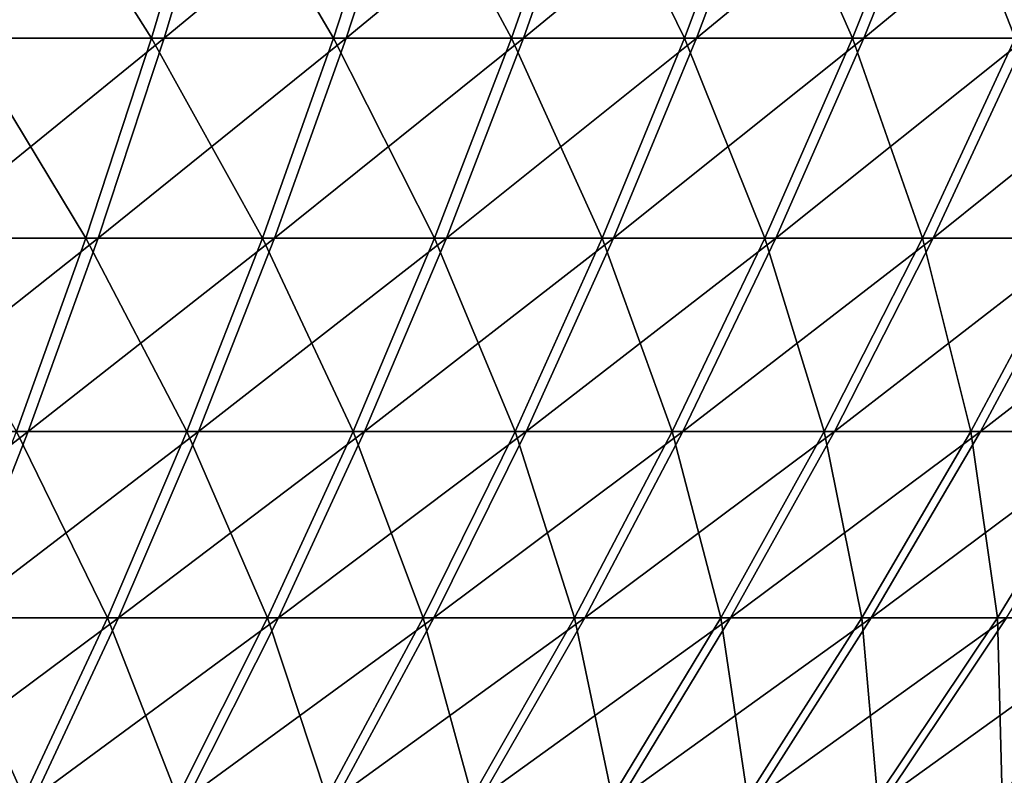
# Model space of a CAD drawing. Header units: millimetres. Extents: x -80 to 80, y -80 to 80.
# Tile 48 of 170: x 27 to 41, y -56 to -46. Entities that reach past the tile are written whole.
import ezdxf

# ---------------------------------------------------------------- set-up
doc = ezdxf.new("R2010")
doc.units = ezdxf.units.MM
doc.header["$LTSCALE"] = 13.670324
doc.layers.add('1', color=7, linetype='CONTINUOUS')
doc.layers.add('2', color=7, linetype='CONTINUOUS')

msp = doc.modelspace()

# ---------------------------------------------------------------- linework, layer by layer
at = {"layer": '1', "color": 7, "linetype": 'Continuous'}
for points in [[(26.859, -45.886, 59.775), (27.654, -42.984, 61.544), (24.186, -45.886, 60.906), (26.859, -45.886, 59.775)], [(24.186, -45.886, 60.906), (27.654, -42.984, 61.544), (24.902, -42.984, 62.708), (24.186, -45.886, 60.906)], [(29.479, -45.886, 58.527), (30.352, -42.984, 60.259), (26.859, -45.886, 59.775), (29.479, -45.886, 58.527)], [(26.859, -45.886, 59.775), (30.352, -42.984, 60.259), (27.654, -42.984, 61.544), (26.859, -45.886, 59.775)], [(32.042, -45.886, 57.165), (32.99, -42.984, 58.856), (29.479, -45.886, 58.527), (32.042, -45.886, 57.165)], [(29.479, -45.886, 58.527), (32.99, -42.984, 58.856), (30.352, -42.984, 60.259), (29.479, -45.886, 58.527)], [(34.542, -45.886, 55.69), (35.564, -42.984, 57.338), (32.042, -45.886, 57.165), (34.542, -45.886, 55.69)], [(32.042, -45.886, 57.165), (35.564, -42.984, 57.338), (32.99, -42.984, 58.856), (32.042, -45.886, 57.165)], [(36.974, -45.886, 54.106), (38.068, -42.984, 55.707), (34.542, -45.886, 55.69), (36.974, -45.886, 54.106)], [(34.542, -45.886, 55.69), (38.068, -42.984, 55.707), (35.564, -42.984, 57.338), (34.542, -45.886, 55.69)], [(39.333, -45.886, 52.416), (40.497, -42.984, 53.967), (36.974, -45.886, 54.106), (39.333, -45.886, 52.416)], [(36.974, -45.886, 54.106), (40.497, -42.984, 53.967), (38.068, -42.984, 55.707), (36.974, -45.886, 54.106)], [(41.615, -45.886, 50.623), (42.847, -42.984, 52.121), (39.333, -45.886, 52.416), (41.615, -45.886, 50.623)], [(39.333, -45.886, 52.416), (42.847, -42.984, 52.121), (40.497, -42.984, 53.967), (39.333, -45.886, 52.416)], [(28.551, -48.701, 56.684), (29.479, -45.886, 58.527), (26.013, -48.701, 57.892), (28.551, -48.701, 56.684)], [(26.013, -48.701, 57.892), (29.479, -45.886, 58.527), (26.859, -45.886, 59.775), (26.013, -48.701, 57.892)], [(31.033, -48.701, 55.364), (32.042, -45.886, 57.165), (28.551, -48.701, 56.684), (31.033, -48.701, 55.364)], [(28.551, -48.701, 56.684), (32.042, -45.886, 57.165), (29.479, -45.886, 58.527), (28.551, -48.701, 56.684)], [(33.454, -48.701, 53.936), (34.542, -45.886, 55.69), (31.033, -48.701, 55.364), (33.454, -48.701, 53.936)], [(31.033, -48.701, 55.364), (34.542, -45.886, 55.69), (32.042, -45.886, 57.165), (31.033, -48.701, 55.364)], [(35.809, -48.701, 52.402), (36.974, -45.886, 54.106), (33.454, -48.701, 53.936), (35.809, -48.701, 52.402)], [(33.454, -48.701, 53.936), (36.974, -45.886, 54.106), (34.542, -45.886, 55.69), (33.454, -48.701, 53.936)], [(38.094, -48.701, 50.765), (39.333, -45.886, 52.416), (35.809, -48.701, 52.402), (38.094, -48.701, 50.765)], [(35.809, -48.701, 52.402), (39.333, -45.886, 52.416), (36.974, -45.886, 54.106), (35.809, -48.701, 52.402)], [(40.305, -48.701, 49.028), (41.615, -45.886, 50.623), (38.094, -48.701, 50.765), (40.305, -48.701, 49.028)], [(38.094, -48.701, 50.765), (41.615, -45.886, 50.623), (39.333, -45.886, 52.416), (38.094, -48.701, 50.765)], [(42.436, -48.701, 47.196), (43.816, -45.886, 48.73), (40.305, -48.701, 49.028), (42.436, -48.701, 47.196)], [(40.305, -48.701, 49.028), (43.816, -45.886, 48.73), (41.615, -45.886, 50.623), (40.305, -48.701, 49.028)], [(27.568, -51.423, 54.733), (28.551, -48.701, 56.684), (25.118, -51.423, 55.9), (27.568, -51.423, 54.733)], [(25.118, -51.423, 55.9), (28.551, -48.701, 56.684), (26.013, -48.701, 57.892), (25.118, -51.423, 55.9)], [(29.965, -51.423, 53.458), (31.033, -48.701, 55.364), (27.568, -51.423, 54.733), (29.965, -51.423, 53.458)], [(27.568, -51.423, 54.733), (31.033, -48.701, 55.364), (28.551, -48.701, 56.684), (27.568, -51.423, 54.733)], [(32.302, -51.423, 52.079), (33.454, -48.701, 53.936), (29.965, -51.423, 53.458), (32.302, -51.423, 52.079)], [(29.965, -51.423, 53.458), (33.454, -48.701, 53.936), (31.033, -48.701, 55.364), (29.965, -51.423, 53.458)], [(34.576, -51.423, 50.598), (35.809, -48.701, 52.402), (32.302, -51.423, 52.079), (34.576, -51.423, 50.598)], [(32.302, -51.423, 52.079), (35.809, -48.701, 52.402), (33.454, -48.701, 53.936), (32.302, -51.423, 52.079)], [(36.783, -51.423, 49.017), (38.094, -48.701, 50.765), (34.576, -51.423, 50.598), (36.783, -51.423, 49.017)], [(34.576, -51.423, 50.598), (38.094, -48.701, 50.765), (35.809, -48.701, 52.402), (34.576, -51.423, 50.598)], [(38.917, -51.423, 47.341), (40.305, -48.701, 49.028), (36.783, -51.423, 49.017), (38.917, -51.423, 47.341)], [(36.783, -51.423, 49.017), (40.305, -48.701, 49.028), (38.094, -48.701, 50.765), (36.783, -51.423, 49.017)], [(40.975, -51.423, 45.571), (42.436, -48.701, 47.196), (38.917, -51.423, 47.341), (40.975, -51.423, 45.571)], [(38.917, -51.423, 47.341), (42.436, -48.701, 47.196), (40.305, -48.701, 49.028), (38.917, -51.423, 47.341)], [(42.953, -51.423, 43.712), (44.484, -48.701, 45.27), (40.975, -51.423, 45.571), (42.953, -51.423, 43.712)], [(40.975, -51.423, 45.571), (44.484, -48.701, 45.27), (42.436, -48.701, 47.196), (40.975, -51.423, 45.571)], [(26.533, -54.047, 52.677), (27.568, -51.423, 54.733), (24.174, -54.047, 53.801), (26.533, -54.047, 52.677)], [(24.174, -54.047, 53.801), (27.568, -51.423, 54.733), (25.118, -51.423, 55.9), (24.174, -54.047, 53.801)], [(28.839, -54.047, 51.451), (29.965, -51.423, 53.458), (26.533, -54.047, 52.677), (28.839, -54.047, 51.451)], [(26.533, -54.047, 52.677), (29.965, -51.423, 53.458), (27.568, -51.423, 54.733), (26.533, -54.047, 52.677)], [(31.089, -54.047, 50.123), (32.302, -51.423, 52.079), (28.839, -54.047, 51.451), (31.089, -54.047, 50.123)], [(28.839, -54.047, 51.451), (32.302, -51.423, 52.079), (29.965, -51.423, 53.458), (28.839, -54.047, 51.451)], [(33.278, -54.047, 48.698), (34.576, -51.423, 50.598), (31.089, -54.047, 50.123), (33.278, -54.047, 48.698)], [(31.089, -54.047, 50.123), (34.576, -51.423, 50.598), (32.302, -51.423, 52.079), (31.089, -54.047, 50.123)], [(35.402, -54.047, 47.177), (36.783, -51.423, 49.017), (33.278, -54.047, 48.698), (35.402, -54.047, 47.177)], [(33.278, -54.047, 48.698), (36.783, -51.423, 49.017), (34.576, -51.423, 50.598), (33.278, -54.047, 48.698)], [(37.456, -54.047, 45.563), (38.917, -51.423, 47.341), (35.402, -54.047, 47.177), (37.456, -54.047, 45.563)], [(35.402, -54.047, 47.177), (38.917, -51.423, 47.341), (36.783, -51.423, 49.017), (35.402, -54.047, 47.177)], [(39.436, -54.047, 43.86), (40.975, -51.423, 45.571), (37.456, -54.047, 45.563), (39.436, -54.047, 43.86)], [(37.456, -54.047, 45.563), (40.975, -51.423, 45.571), (38.917, -51.423, 47.341), (37.456, -54.047, 45.563)], [(41.34, -54.047, 42.07), (42.953, -51.423, 43.712), (39.436, -54.047, 43.86), (41.34, -54.047, 42.07)], [(39.436, -54.047, 43.86), (42.953, -51.423, 43.712), (40.975, -51.423, 45.571), (39.436, -54.047, 43.86)], [(27.659, -56.569, 49.345), (28.839, -54.047, 51.451), (25.447, -56.569, 50.522), (27.659, -56.569, 49.345)], [(25.447, -56.569, 50.522), (28.839, -54.047, 51.451), (26.533, -54.047, 52.677), (25.447, -56.569, 50.522)], [(29.817, -56.569, 48.072), (31.089, -54.047, 50.123), (27.659, -56.569, 49.345), (29.817, -56.569, 48.072)], [(27.659, -56.569, 49.345), (31.089, -54.047, 50.123), (28.839, -54.047, 51.451), (27.659, -56.569, 49.345)], [(31.916, -56.569, 46.705), (33.278, -54.047, 48.698), (29.817, -56.569, 48.072), (31.916, -56.569, 46.705)], [(29.817, -56.569, 48.072), (33.278, -54.047, 48.698), (31.089, -54.047, 50.123), (29.817, -56.569, 48.072)], [(33.953, -56.569, 45.246), (35.402, -54.047, 47.177), (31.916, -56.569, 46.705), (33.953, -56.569, 45.246)], [(31.916, -56.569, 46.705), (35.402, -54.047, 47.177), (33.278, -54.047, 48.698), (31.916, -56.569, 46.705)], [(35.923, -56.569, 43.698), (37.456, -54.047, 45.563), (33.953, -56.569, 45.246), (35.923, -56.569, 43.698)], [(33.953, -56.569, 45.246), (37.456, -54.047, 45.563), (35.402, -54.047, 47.177), (33.953, -56.569, 45.246)], [(37.823, -56.569, 42.065), (39.436, -54.047, 43.86), (35.923, -56.569, 43.698), (37.823, -56.569, 42.065)], [(35.923, -56.569, 43.698), (39.436, -54.047, 43.86), (37.456, -54.047, 45.563), (35.923, -56.569, 43.698)], [(39.648, -56.569, 40.349), (41.34, -54.047, 42.07), (37.823, -56.569, 42.065), (39.648, -56.569, 40.349)], [(37.823, -56.569, 42.065), (41.34, -54.047, 42.07), (39.436, -54.047, 43.86), (37.823, -56.569, 42.065)], [(41.396, -56.569, 38.554), (43.162, -54.047, 40.199), (39.648, -56.569, 40.349), (41.396, -56.569, 38.554)], [(39.648, -56.569, 40.349), (43.162, -54.047, 40.199), (41.34, -54.047, 42.07), (39.648, -56.569, 40.349)]]:
    msp.add_3dface(points, dxfattribs=at)
at = {"layer": '2', "color": 7, "linetype": 'Continuous'}
for points in [[(27.466, -42.984, -61.628), (26.676, -45.886, -59.857), (24.71, -42.984, -62.784), (27.466, -42.984, -61.628)], [(27.466, -42.984, -61.628), (29.301, -45.886, -58.617), (26.676, -45.886, -59.857), (27.466, -42.984, -61.628)], [(30.168, -42.984, -60.351), (29.301, -45.886, -58.617), (27.466, -42.984, -61.628), (30.168, -42.984, -60.351)], [(30.168, -42.984, -60.351), (31.867, -45.886, -57.262), (29.301, -45.886, -58.617), (30.168, -42.984, -60.351)], [(32.81, -42.984, -58.956), (31.867, -45.886, -57.262), (30.168, -42.984, -60.351), (32.81, -42.984, -58.956)], [(32.81, -42.984, -58.956), (34.371, -45.886, -55.795), (31.867, -45.886, -57.262), (32.81, -42.984, -58.956)], [(35.388, -42.984, -57.446), (34.371, -45.886, -55.795), (32.81, -42.984, -58.956), (35.388, -42.984, -57.446)], [(35.388, -42.984, -57.446), (36.808, -45.886, -54.218), (34.371, -45.886, -55.795), (35.388, -42.984, -57.446)], [(37.897, -42.984, -55.823), (36.808, -45.886, -54.218), (35.388, -42.984, -57.446), (37.897, -42.984, -55.823)], [(37.897, -42.984, -55.823), (39.173, -45.886, -52.535), (36.808, -45.886, -54.218), (37.897, -42.984, -55.823)], [(40.332, -42.984, -54.09), (39.173, -45.886, -52.535), (37.897, -42.984, -55.823), (40.332, -42.984, -54.09)], [(40.332, -42.984, -54.09), (41.46, -45.886, -50.749), (39.173, -45.886, -52.535), (40.332, -42.984, -54.09)], [(42.687, -42.984, -52.251), (41.46, -45.886, -50.749), (40.332, -42.984, -54.09), (42.687, -42.984, -52.251)], [(26.676, -45.886, -59.857), (28.378, -48.701, -56.771), (25.836, -48.701, -57.972), (26.676, -45.886, -59.857)], [(29.301, -45.886, -58.617), (28.378, -48.701, -56.771), (26.676, -45.886, -59.857), (29.301, -45.886, -58.617)], [(29.301, -45.886, -58.617), (30.864, -48.701, -55.459), (28.378, -48.701, -56.771), (29.301, -45.886, -58.617)], [(31.867, -45.886, -57.262), (30.864, -48.701, -55.459), (29.301, -45.886, -58.617), (31.867, -45.886, -57.262)], [(31.867, -45.886, -57.262), (33.289, -48.701, -54.038), (30.864, -48.701, -55.459), (31.867, -45.886, -57.262)], [(34.371, -45.886, -55.795), (33.289, -48.701, -54.038), (31.867, -45.886, -57.262), (34.371, -45.886, -55.795)], [(34.371, -45.886, -55.795), (35.649, -48.701, -52.511), (33.289, -48.701, -54.038), (34.371, -45.886, -55.795)], [(36.808, -45.886, -54.218), (35.649, -48.701, -52.511), (34.371, -45.886, -55.795), (36.808, -45.886, -54.218)], [(36.808, -45.886, -54.218), (37.939, -48.701, -50.881), (35.649, -48.701, -52.511), (36.808, -45.886, -54.218)], [(39.173, -45.886, -52.535), (37.939, -48.701, -50.881), (36.808, -45.886, -54.218), (39.173, -45.886, -52.535)], [(39.173, -45.886, -52.535), (40.155, -48.701, -49.151), (37.939, -48.701, -50.881), (39.173, -45.886, -52.535)], [(41.46, -45.886, -50.749), (40.155, -48.701, -49.151), (39.173, -45.886, -52.535), (41.46, -45.886, -50.749)], [(41.46, -45.886, -50.749), (42.292, -48.701, -47.325), (40.155, -48.701, -49.151), (41.46, -45.886, -50.749)], [(28.378, -48.701, -56.771), (27.401, -51.423, -54.817), (25.836, -48.701, -57.972), (28.378, -48.701, -56.771)], [(28.378, -48.701, -56.771), (29.801, -51.423, -53.55), (27.401, -51.423, -54.817), (28.378, -48.701, -56.771)], [(30.864, -48.701, -55.459), (29.801, -51.423, -53.55), (28.378, -48.701, -56.771), (30.864, -48.701, -55.459)], [(30.864, -48.701, -55.459), (32.143, -51.423, -52.178), (29.801, -51.423, -53.55), (30.864, -48.701, -55.459)], [(33.289, -48.701, -54.038), (32.143, -51.423, -52.178), (30.864, -48.701, -55.459), (33.289, -48.701, -54.038)], [(33.289, -48.701, -54.038), (34.422, -51.423, -50.703), (32.143, -51.423, -52.178), (33.289, -48.701, -54.038)], [(35.649, -48.701, -52.511), (34.422, -51.423, -50.703), (33.289, -48.701, -54.038), (35.649, -48.701, -52.511)], [(35.649, -48.701, -52.511), (36.633, -51.423, -49.129), (34.422, -51.423, -50.703), (35.649, -48.701, -52.511)], [(37.939, -48.701, -50.881), (36.633, -51.423, -49.129), (35.649, -48.701, -52.511), (37.939, -48.701, -50.881)], [(37.939, -48.701, -50.881), (38.772, -51.423, -47.459), (36.633, -51.423, -49.129), (37.939, -48.701, -50.881)], [(40.155, -48.701, -49.151), (38.772, -51.423, -47.459), (37.939, -48.701, -50.881), (40.155, -48.701, -49.151)], [(40.155, -48.701, -49.151), (40.836, -51.423, -45.696), (38.772, -51.423, -47.459), (40.155, -48.701, -49.151)], [(42.292, -48.701, -47.325), (40.836, -51.423, -45.696), (40.155, -48.701, -49.151), (42.292, -48.701, -47.325)], [(42.292, -48.701, -47.325), (42.819, -51.423, -43.843), (40.836, -51.423, -45.696), (42.292, -48.701, -47.325)], [(27.401, -51.423, -54.817), (28.682, -54.047, -51.539), (26.372, -54.047, -52.758), (27.401, -51.423, -54.817)], [(29.801, -51.423, -53.55), (28.682, -54.047, -51.539), (27.401, -51.423, -54.817), (29.801, -51.423, -53.55)], [(29.801, -51.423, -53.55), (30.936, -54.047, -50.218), (28.682, -54.047, -51.539), (29.801, -51.423, -53.55)], [(32.143, -51.423, -52.178), (30.936, -54.047, -50.218), (29.801, -51.423, -53.55), (32.143, -51.423, -52.178)], [(32.143, -51.423, -52.178), (33.129, -54.047, -48.799), (30.936, -54.047, -50.218), (32.143, -51.423, -52.178)], [(34.422, -51.423, -50.703), (33.129, -54.047, -48.799), (32.143, -51.423, -52.178), (34.422, -51.423, -50.703)], [(34.422, -51.423, -50.703), (35.257, -54.047, -47.284), (33.129, -54.047, -48.799), (34.422, -51.423, -50.703)], [(36.633, -51.423, -49.129), (35.257, -54.047, -47.284), (34.422, -51.423, -50.703), (36.633, -51.423, -49.129)], [(36.633, -51.423, -49.129), (37.316, -54.047, -45.677), (35.257, -54.047, -47.284), (36.633, -51.423, -49.129)], [(38.772, -51.423, -47.459), (37.316, -54.047, -45.677), (36.633, -51.423, -49.129), (38.772, -51.423, -47.459)], [(38.772, -51.423, -47.459), (39.302, -54.047, -43.98), (37.316, -54.047, -45.677), (38.772, -51.423, -47.459)], [(40.836, -51.423, -45.696), (39.302, -54.047, -43.98), (38.772, -51.423, -47.459), (40.836, -51.423, -45.696)], [(40.836, -51.423, -45.696), (41.211, -54.047, -42.197), (39.302, -54.047, -43.98), (40.836, -51.423, -45.696)], [(42.819, -51.423, -43.843), (41.211, -54.047, -42.197), (40.836, -51.423, -45.696), (42.819, -51.423, -43.843)], [(42.819, -51.423, -43.843), (43.039, -54.047, -40.33), (41.211, -54.047, -42.197), (42.819, -51.423, -43.843)], [(26.372, -54.047, -52.758), (27.508, -56.569, -49.43), (25.293, -56.569, -50.599), (26.372, -54.047, -52.758)], [(28.682, -54.047, -51.539), (27.508, -56.569, -49.43), (26.372, -54.047, -52.758), (28.682, -54.047, -51.539)], [(28.682, -54.047, -51.539), (29.67, -56.569, -48.163), (27.508, -56.569, -49.43), (28.682, -54.047, -51.539)], [(30.936, -54.047, -50.218), (29.67, -56.569, -48.163), (28.682, -54.047, -51.539), (30.936, -54.047, -50.218)], [(30.936, -54.047, -50.218), (31.773, -56.569, -46.802), (29.67, -56.569, -48.163), (30.936, -54.047, -50.218)], [(33.129, -54.047, -48.799), (31.773, -56.569, -46.802), (30.936, -54.047, -50.218), (33.129, -54.047, -48.799)], [(33.129, -54.047, -48.799), (33.815, -56.569, -45.349), (31.773, -56.569, -46.802), (33.129, -54.047, -48.799)], [(35.257, -54.047, -47.284), (33.815, -56.569, -45.349), (33.129, -54.047, -48.799), (35.257, -54.047, -47.284)], [(35.257, -54.047, -47.284), (35.789, -56.569, -43.808), (33.815, -56.569, -45.349), (35.257, -54.047, -47.284)], [(37.316, -54.047, -45.677), (35.789, -56.569, -43.808), (35.257, -54.047, -47.284), (37.316, -54.047, -45.677)], [(37.316, -54.047, -45.677), (37.694, -56.569, -42.18), (35.789, -56.569, -43.808), (37.316, -54.047, -45.677)], [(39.302, -54.047, -43.98), (37.694, -56.569, -42.18), (37.316, -54.047, -45.677), (39.302, -54.047, -43.98)], [(39.302, -54.047, -43.98), (39.525, -56.569, -40.47), (37.694, -56.569, -42.18), (39.302, -54.047, -43.98)], [(41.211, -54.047, -42.197), (39.525, -56.569, -40.47), (39.302, -54.047, -43.98), (41.211, -54.047, -42.197)], [(41.211, -54.047, -42.197), (41.278, -56.569, -38.68), (39.525, -56.569, -40.47), (41.211, -54.047, -42.197)], [(43.039, -54.047, -40.33), (41.278, -56.569, -38.68), (41.211, -54.047, -42.197), (43.039, -54.047, -40.33)], [(43.039, -54.047, -40.33), (42.95, -56.569, -36.814), (41.278, -56.569, -38.68), (43.039, -54.047, -40.33)]]:
    msp.add_3dface(points, dxfattribs=at)

doc.saveas('drawing.dxf')
